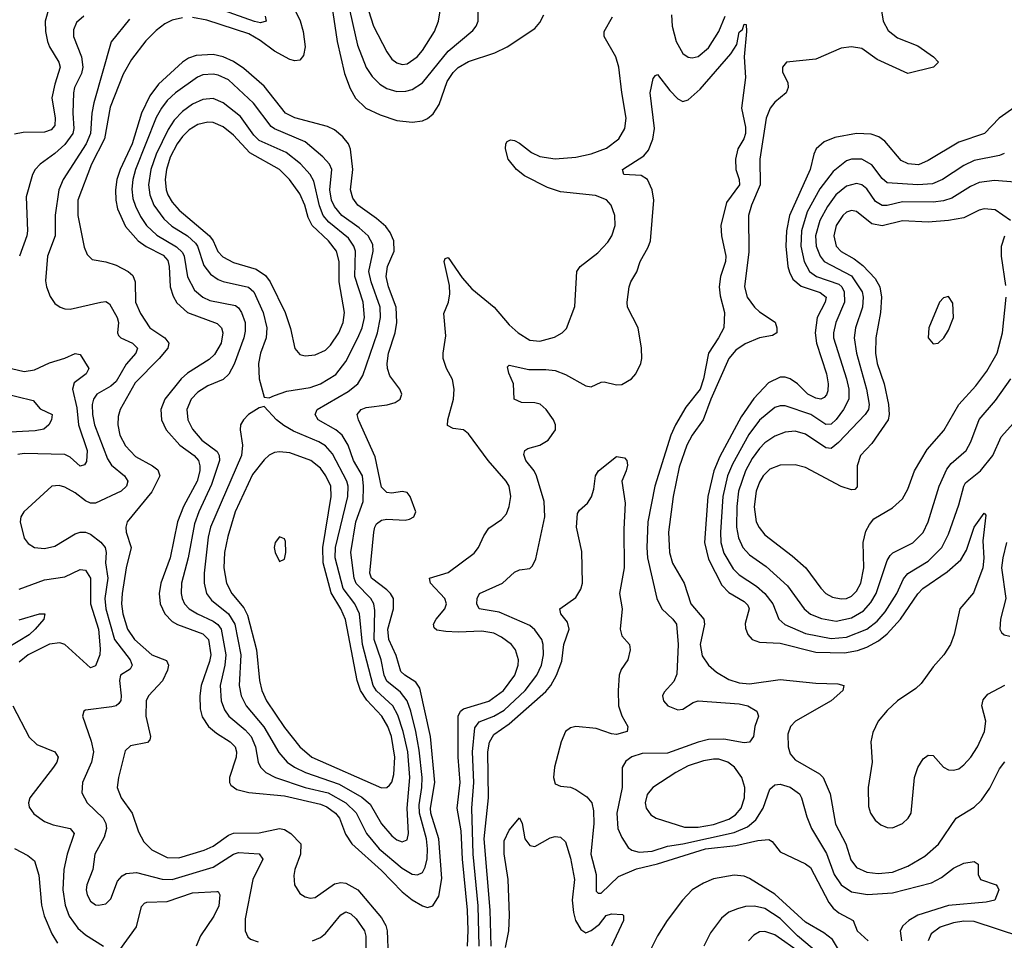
# Model space of a CAD drawing. Header units: inches. Extents: x 1649636 to 1815363, y 506543 to 641975.
# Tile 95 of 256: x 1684573 to 1688428, y 564213 to 567816. Entities that reach past the tile are written whole.
import ezdxf

# ---------------------------------------------------------------- set-up
doc = ezdxf.new("R2010")
doc.units = ezdxf.units.IN
doc.header["$MEASUREMENT"] = 0
doc.layers.add('B6586', color=7, linetype='Continuous')

msp = doc.modelspace()

# ---------------------------------------------------------------- linework, layer by layer
at = {"layer": 'B6586', "color": 5}
for points, elevation in [([(1685919.7, 567910), (1685958.4, 567790), (1686010, 567690.2), (1686030, 567661.8), (1686050, 567646.3), (1686070, 567640.4), (1686090, 567643.3), (1686129.1, 567670), (1686150, 567695.3), (1686197.1, 567770), (1686212.2, 567810), (1686218.8, 567850)], 560), ([(1685856.1, 567890), (1685896, 567716), (1685929.1, 567629.1), (1685952.9, 567592.9), (1685983.5, 567563.5), (1686010, 567546.1), (1686050, 567534.8), (1686084.6, 567535.4), (1686110, 567542.1), (1686150, 567568.8), (1686250, 567692.5), (1686346.6, 567773.4), (1686359.8, 567790), (1686367.7, 567810), (1686367.6, 567850)], 540), ([(1687942.1, 567882.1), (1687954.2, 567810), (1687973.3, 567773.3), (1688010, 567745), (1688090, 567713.6), (1688151.7, 567670), (1688170.4, 567649.6), (1688151, 567630), (1688050, 567605.8), (1687930, 567659.8), (1687870, 567702.5), (1687830, 567709), (1687790, 567703.9), (1687690, 567661.9), (1687576, 567650), (1687560.3, 567630), (1687560.3, 567610), (1687580.2, 567570), (1687582.4, 567550), (1687573.6, 567530), (1687530, 567493), (1687511.5, 567470), (1687496.1, 567430), (1687471.1, 567270), (1687471.8, 567170), (1687438.4, 567090), (1687426.7, 567050), (1687427.5, 566907.5), (1687410.6, 566770), (1687422, 566730), (1687450, 566690.9), (1687470, 566671.9), (1687531.3, 566631.3), (1687537.4, 566610), (1687537.1, 566590), (1687520.8, 566579.2), (1687470, 566570.3), (1687413.4, 566546.6), (1687377.3, 566522.7), (1687350.1, 566490), (1687278.5, 566330), (1687249.6, 566250), (1687206.4, 566190), (1687185.5, 566150), (1687155.3, 566064.7), (1687131.2, 565950), (1687113.2, 565810), (1687117.6, 565730), (1687128.5, 565688.5), (1687175, 565610), (1687200.9, 565530), (1687251.1, 565470), (1687253.7, 565450), (1687236.9, 565370), (1687245.8, 565325.8), (1687269.4, 565290), (1687301.4, 565261.4), (1687350, 565232.9), (1687390, 565219.7), (1687430, 565216.7), (1687550, 565233.8), (1687690, 565218.5), (1687776.8, 565216.8), (1687800.3, 565210), (1687796.6, 565190), (1687750.8, 565150), (1687610.8, 565070), (1687590.8, 565050), (1687581, 565019), (1687581.5, 564970), (1687590, 564942.4), (1687610, 564918.3), (1687704.2, 564864.2), (1687719.4, 564850), (1687745.9, 564785.9), (1687767.1, 564667.1), (1687808.4, 564590), (1687827.6, 564527.6), (1687850, 564497.8), (1687890, 564478.7), (1687934.4, 564474.4), (1687990, 564479.7), (1688050, 564502.5), (1688117.5, 564542.5), (1688170.6, 564589.4), (1688240.3, 564690), (1688310, 564733.4), (1688338.7, 564761.3), (1688371.4, 564808.6), (1688410, 564883.5), (1688430, 564910.8)], 480), ([(1684689.4, 567870), (1684672.9, 567810), (1684674, 567770), (1684682.1, 567730), (1684689.7, 567709.7), (1684725.9, 567650), (1684731.4, 567630), (1684710, 567563.5), (1684698.8, 567510), (1684712, 567430), (1684710, 567401.5), (1684695.6, 567384.4), (1684670, 567375.4), (1684586.2, 567373.8), (1684552.4, 567367.6)], 420), ([(1685650, 567854), (1685671.2, 567811.2), (1685682.2, 567770), (1685690.4, 567710), (1685684.4, 567675.6), (1685670, 567657.4), (1685650, 567654.5), (1685630, 567659.9), (1685570, 567692.2), (1685514.6, 567734.6), (1685470, 567760.1), (1685306.1, 567813.9), (1685250, 567823.8)], 480), ([(1685534, 567830), (1685538, 567810), (1685516, 567804), (1685491.7, 567808.3), (1685371.4, 567851.4)], 460), ([(1685794.7, 567870), (1685816.1, 567730), (1685844.6, 567604.6), (1685866.6, 567546.6), (1685888.3, 567508.3), (1685928, 567470), (1685983.7, 567443.7), (1686050, 567421.6), (1686110, 567414.6), (1686150, 567420.2), (1686170, 567429.3), (1686192.2, 567447.8), (1686215.9, 567484.1), (1686246.4, 567573.6), (1686270, 567609), (1686290, 567628.2), (1686330, 567652.7), (1686433.4, 567686.6), (1686482, 567710), (1686590, 567781.3), (1686610, 567804.4), (1686625.2, 567834.8)], 520), ([(1687125.5, 567834.5), (1687127.4, 567790), (1687143.4, 567730), (1687170, 567683.9), (1687190, 567669.3), (1687206, 567666), (1687230, 567671.7), (1687270, 567706), (1687310, 567769.3), (1687334.7, 567830)], 480), ([(1684823.6, 567830), (1684795.3, 567804.7), (1684783.7, 567776.3), (1684783, 567750), (1684815, 567670), (1684819.4, 567630), (1684814.4, 567605.6), (1684787.8, 567550), (1684783.4, 567530), (1684780.1, 567450), (1684784.4, 567390), (1684780.7, 567370), (1684750, 567327.8), (1684710, 567291.6), (1684652.2, 567250), (1684633.8, 567230), (1684623, 567210), (1684597.5, 567122.5), (1684603.3, 566990), (1684600.3, 566970), (1684572.3, 566890)], 440), ([(1685002.4, 567817.6), (1684931.5, 567728.5), (1684862.6, 567490), (1684855.1, 567450), (1684850.3, 567369.7), (1684832.7, 567330), (1684743.1, 567190), (1684725.4, 567150), (1684711.2, 567051.2), (1684712, 566970), (1684681.7, 566890), (1684673.9, 566793.9), (1684677, 566770), (1684691.9, 566731.9), (1684710, 566705.2), (1684730.6, 566690), (1684750, 566683.5), (1684770, 566683.2), (1684890, 566710.2), (1684910, 566712.3), (1684923.9, 566703.9), (1684954.6, 566650), (1684960.1, 566630), (1684955.2, 566590), (1684959.9, 566579.9), (1684968.2, 566570), (1685014.4, 566550), (1685033.4, 566530), (1685027.9, 566510), (1684990, 566467.1), (1684950, 566399.9), (1684930, 566381.5), (1684874.8, 566350), (1684861.6, 566330), (1684856.8, 566310), (1684857.4, 566270), (1684865.9, 566230), (1684916.7, 566096.7), (1684931.8, 566071.8), (1684983, 566030), (1684995.9, 566010), (1684990.8, 565990), (1684970.1, 565969.9), (1684870, 565923.4), (1684850, 565923), (1684830, 565932.2), (1684790, 565963.4), (1684750, 565985.7), (1684727.3, 565992.7), (1684699.1, 565990), (1684588.7, 565890), (1684576.9, 565870), (1684574.9, 565850), (1684590, 565786), (1684605.8, 565765.8), (1684630.8, 565750), (1684670, 565746.4), (1684710, 565755), (1684790, 565804), (1684810, 565810.2), (1684830, 565810.2), (1684850, 565802.7), (1684890, 565770.7), (1684907.9, 565750), (1684911.9, 565730), (1684908.6, 565690), (1684917.8, 565630), (1684906.6, 565550), (1684910.3, 565510), (1684944.3, 565390), (1685005.8, 565310), (1685013.7, 565290), (1685005.9, 565274.1), (1684967.8, 565250), (1684964.1, 565230), (1684970.5, 565169.5), (1684968.3, 565151.7), (1684960.6, 565139.4), (1684950, 565129.8), (1684933.5, 565126.5), (1684830, 565113.6), (1684824, 565110), (1684818.4, 565090), (1684852.3, 564992.3), (1684861.8, 564950), (1684854.4, 564910), (1684818.1, 564830), (1684815.5, 564790), (1684836.3, 564750), (1684899.8, 564690), (1684910.1, 564670), (1684912.8, 564650), (1684903.1, 564616.9), (1684866.6, 564550), (1684858.9, 564490), (1684835, 564430), (1684832.8, 564410), (1684836.8, 564390), (1684850, 564365.4), (1684870, 564352), (1684881, 564350), (1684910, 564354.7), (1684930, 564374.9), (1684955.9, 564444.2), (1684974.5, 564465.5), (1684990, 564473.9), (1685030, 564478.1), (1685130, 564452.4), (1685170, 564451.2), (1685330, 564498.8), (1685410, 564550.1), (1685430, 564556.8), (1685510.6, 564550.6), (1685524.2, 564530), (1685485.1, 564450), (1685456.2, 564296.2), (1685455.2, 564250), (1685466.4, 564226.4), (1685476.9, 564216.9), (1685506.3, 564206.3)], 460), ([(1685210, 567823.3), (1685170, 567813.4), (1685141, 567799), (1685106.5, 567773.5), (1685066.7, 567733.3), (1685010, 567660.2), (1684977.3, 567602.7), (1684926.7, 567473.3), (1684904.7, 567350), (1684854.1, 567250), (1684799.9, 567110), (1684800.3, 567050), (1684825.1, 566925.1), (1684837.1, 566897.1), (1684856.9, 566876.9), (1684910, 566868.4), (1684950, 566855.4), (1684997.6, 566830), (1685015.1, 566815.1), (1685025, 566790), (1685026.4, 566710), (1685045.4, 566665.4), (1685081.8, 566610), (1685141.5, 566570), (1685156.4, 566550), (1685152.5, 566530), (1685119, 566490), (1685025.1, 566394.8), (1684965.9, 566290), (1684957.8, 566262.2), (1684957.5, 566230), (1684965.4, 566190), (1684987.3, 566147.3), (1685025.9, 566105.9), (1685092.4, 566070), (1685113.4, 566053.4), (1685121.5, 566030), (1685090, 565967.9), (1684993.4, 565850), (1684988.4, 565830), (1684990.1, 565810), (1685008.6, 565750), (1684989, 565671), (1684973.6, 565570), (1684970.8, 565530), (1684975.9, 565490), (1684995.4, 565430), (1685022.1, 565390), (1685090, 565330.5), (1685147.1, 565307.1), (1685155, 565290), (1685152.1, 565270), (1685131.5, 565228.5), (1685077.6, 565170), (1685067.8, 565150), (1685067.2, 565090), (1685085.2, 565010), (1685082.8, 564997.2), (1685072.8, 564987.2), (1685006.6, 564973.4), (1684985.2, 564954.8), (1684959.1, 564850), (1684954.8, 564810), (1684970.2, 564770), (1685013.2, 564710), (1685037.4, 564637.4), (1685058.6, 564598.6), (1685090, 564566.9), (1685150, 564536.1), (1685195.5, 564535.5), (1685295.1, 564564.9), (1685330, 564580.5), (1685390, 564624.5), (1685410, 564631.5), (1685510, 564633), (1685590, 564649.7), (1685610, 564645.9), (1685634.2, 564630), (1685673, 564590), (1685671.7, 564550), (1685650.2, 564490.2), (1685646.2, 564466.2), (1685649.4, 564429.4), (1685670, 564395.3), (1685690, 564382.3), (1685710, 564378), (1685730, 564380.2), (1685805.9, 564434.2), (1685830, 564439.4), (1685850, 564436.6), (1685896.4, 564410), (1685990, 564300.8), (1686006.5, 564270), (1686011.3, 564250), (1686016.1, 564150)], 480), ([(1686326.4, 564190), (1686329.2, 564250.8), (1686326.8, 564330), (1686306.3, 564530), (1686300.8, 564640.8), (1686286, 564730), (1686298, 564830), (1686289.7, 564930), (1686290.3, 565090), (1686299.3, 565110), (1686310, 565118.9), (1686410, 565148.6), (1686467.3, 565190), (1686511.3, 565250), (1686524.3, 565290), (1686525.6, 565310), (1686514.5, 565350), (1686498.6, 565370), (1686459.5, 565399.5), (1686430, 565415), (1686382.8, 565422.8), (1686290, 565418.2), (1686240.9, 565420.9), (1686205.9, 565426), (1686195.4, 565435.4), (1686193, 565450), (1686203.6, 565470), (1686237.4, 565510), (1686244.3, 565530), (1686237.5, 565550), (1686181.4, 565610), (1686178, 565630), (1686250, 565652.6), (1686352.2, 565727.8), (1686369.9, 565750.1), (1686390, 565795.6), (1686410, 565825.2), (1686459.9, 565860.1), (1686478.5, 565881.5), (1686489.8, 565910), (1686496, 565950), (1686489.8, 565990), (1686478.2, 566010), (1686407.7, 566090), (1686330, 566195.4), (1686310, 566210.8), (1686270, 566215.8), (1686247.6, 566227.6), (1686249.2, 566250), (1686271.8, 566330), (1686274.5, 566370), (1686267.7, 566407.7), (1686244.6, 566450), (1686231.6, 566490), (1686230.7, 566510), (1686241.7, 566578.3), (1686234, 566666), (1686252.1, 566710), (1686257.7, 566742.3), (1686255.8, 566775.8), (1686234.7, 566870), (1686239.3, 566880.7), (1686250, 566885.3), (1686305.1, 566805.1), (1686342.7, 566762.7), (1686430.4, 566690.4), (1686490, 566620.9), (1686524.3, 566590), (1686570, 566561.1), (1686610, 566557), (1686667.1, 566572.9), (1686696.9, 566590), (1686713.4, 566606.6), (1686746.5, 566693.5), (1686754.2, 566830), (1686766.9, 566850), (1686837, 566903), (1686875.5, 566944.5), (1686891.7, 566970), (1686904.1, 567010), (1686902.9, 567050), (1686889.2, 567089.2), (1686871, 567111), (1686827.5, 567127.5), (1686690, 567141.6), (1686639.1, 567159.1), (1686550, 567205), (1686517.5, 567230), (1686485.3, 567270), (1686475, 567310), (1686476.4, 567330), (1686481.3, 567338.7), (1686494.7, 567345.3), (1686510, 567343.2), (1686530, 567332.6), (1686576.5, 567296.5), (1686610, 567279.8), (1686670, 567271.6), (1686750, 567278.1), (1686810, 567290.6), (1686870, 567312.9), (1686918.9, 567350), (1686942.6, 567390), (1686947.7, 567430), (1686930.4, 567530.4), (1686919.4, 567630), (1686907, 567670), (1686860.8, 567750), (1686860.8, 567770), (1686893.7, 567826.3)], 480), ([(1686371.7, 564190), (1686368.1, 564348.1), (1686348.8, 564550), (1686342.7, 564730), (1686351.1, 564830), (1686346.1, 564950), (1686355.2, 565044.8), (1686372, 565068), (1686430, 565089.4), (1686470, 565112.8), (1686551.5, 565190), (1686598.2, 565250), (1686615.6, 565290), (1686624, 565330), (1686623.1, 565370), (1686616.7, 565390), (1686590, 565427.7), (1686570, 565444.9), (1686450, 565497.3), (1686371.5, 565510), (1686362.9, 565530), (1686363.7, 565550), (1686372.8, 565570), (1686463.5, 565610), (1686510, 565653.1), (1686530, 565662.7), (1686570, 565667.6), (1686581.4, 565678.6), (1686593.9, 565706.1), (1686628.8, 565870), (1686626.2, 565930), (1686597, 566030), (1686587.4, 566050), (1686554.8, 566090), (1686546.4, 566113.6), (1686550.9, 566129.1), (1686563.1, 566136.9), (1686610, 566150.2), (1686642.4, 566170), (1686671.5, 566210), (1686671.1, 566230), (1686663.1, 566250), (1686634.8, 566290), (1686610.4, 566310.4), (1686590, 566316.8), (1686537.8, 566317.8), (1686509.6, 566330), (1686506.3, 566390), (1686487.5, 566432.5), (1686483, 566457), (1686490, 566464), (1686566, 566446), (1686632.9, 566447.1), (1686670, 566442.2), (1686710, 566427.1), (1686790, 566382.6), (1686810, 566378.5), (1686850, 566397), (1686861.7, 566398.3), (1686910, 566386.4), (1686930, 566388.4), (1686968.6, 566410), (1686985.8, 566430), (1687004.7, 566470), (1687008.6, 566490), (1687007.3, 566530), (1686994.5, 566610), (1686953.1, 566690), (1686952, 566710), (1686959.2, 566770), (1686966, 566790), (1686990, 566828.8), (1687002.2, 566870), (1687034.2, 566925.8), (1687042.7, 566950), (1687056.2, 567110), (1687049.9, 567150), (1687030.9, 567190.9), (1687005.8, 567205.8), (1686938, 567210), (1686933, 567230), (1687016.9, 567283.1), (1687035, 567305), (1687052.5, 567347.5), (1687057.9, 567390), (1687041.4, 567530), (1687053.8, 567586.2), (1687062.9, 567597.1), (1687070, 567600.7), (1687118, 567538), (1687150, 567505.8), (1687170, 567495.6), (1687190, 567502.5), (1687236.8, 567543.2), (1687357.6, 567682.4), (1687380.8, 567719.2), (1687390, 567767.3), (1687402.7, 567777.3), (1687410, 567798), (1687416.9, 567796.9), (1687419.3, 567770), (1687410.1, 567669.9), (1687414.4, 567590), (1687399.4, 567470), (1687414.5, 567394.5), (1687414.4, 567370), (1687408.6, 567350), (1687384.3, 567310), (1687375.1, 567270), (1687377.6, 567230), (1687390.1, 567190), (1687391, 567170), (1687340.3, 567099.7), (1687318, 567010), (1687320.7, 566970), (1687337.4, 566890), (1687336.4, 566870), (1687317.3, 566810), (1687311.6, 566770), (1687315.5, 566735.5), (1687332.2, 566670), (1687330.2, 566610.2), (1687309.6, 566570), (1687269.7, 566510), (1687250.3, 566410), (1687236.8, 566370), (1687181.2, 566298.8), (1687140.5, 566230), (1687123.1, 566190), (1687059.5, 565990), (1687032.7, 565850), (1687028.4, 565750), (1687031.4, 565710), (1687067.6, 565550), (1687087.8, 565510), (1687130.9, 565470), (1687144.4, 565450), (1687151.3, 565370), (1687145.8, 565254.2), (1687134.2, 565225.8), (1687096, 565184), (1687090.4, 565170), (1687094, 565150), (1687110.4, 565130), (1687150, 565114), (1687170, 565116.9), (1687210, 565143.1), (1687230, 565150.2), (1687390, 565138.3), (1687423.8, 565130), (1687459.3, 565110), (1687466.4, 565090), (1687451.1, 565050), (1687445.8, 565010), (1687430, 564987.9), (1687410, 564985.7), (1687330, 564999.9), (1687270, 564998.4), (1687230, 564988.4), (1687110, 564945), (1687010, 564944.2), (1686969.7, 564930.3), (1686945.8, 564914.2), (1686931.3, 564888.7), (1686931.4, 564810), (1686911, 564710), (1686914.7, 564650), (1686930, 564614.4), (1686955.9, 564575.9), (1686970, 564564.8), (1686997.9, 564557.9), (1687050, 564560.9), (1687110, 564581.1), (1687170, 564589.6), (1687370, 564635), (1687422.7, 564657.3), (1687456, 564684), (1687483.7, 564730), (1687510, 564803.6), (1687530, 564821.5), (1687550, 564823.5), (1687590, 564812.2), (1687626, 564786), (1687634.7, 564770), (1687655.3, 564695.3), (1687673, 564650), (1687731.7, 564551.7), (1687761.6, 564470), (1687790, 564429.5), (1687830, 564402.3), (1687892.4, 564392.4), (1687990, 564398.4), (1688142.7, 564437.3), (1688181.8, 564458.2), (1688230, 564494.3), (1688270, 564514), (1688310, 564520.7), (1688326, 564510), (1688325.5, 564470), (1688334.8, 564450), (1688396, 564430), (1688402, 564422), (1688407.3, 564410), (1688390.7, 564370), (1688357.8, 564362.2), (1688210, 564348.7), (1688090, 564311.4), (1688053.9, 564290), (1688031.3, 564268.7), (1688021.1, 564250), (1688026.1, 564210)], 460), ([(1688470, 567473.3), (1688407.7, 567430), (1688350.2, 567370), (1688250, 567336.7), (1688130, 567264.2), (1688092, 567248), (1688051.3, 567251.3), (1688024, 567264), (1687960.2, 567340.2), (1687937.1, 567357.1), (1687907.6, 567367.6), (1687850, 567370.5), (1687765, 567355), (1687722.5, 567337.5), (1687691.2, 567310), (1687682, 567290), (1687667.8, 567230), (1687587.2, 567050), (1687574.8, 566990), (1687573.4, 566930), (1687581.1, 566850), (1687587, 566827), (1687600.6, 566800.6), (1687632.7, 566772.7), (1687707.7, 566747.7), (1687730.6, 566730), (1687727.5, 566710), (1687696, 566650), (1687687.1, 566590), (1687693.2, 566550), (1687732, 566430), (1687738.8, 566390), (1687736.8, 566363.2), (1687732, 566348), (1687722.6, 566337.4), (1687710, 566330.5), (1687690, 566333.8), (1687659.2, 566350), (1687618.3, 566390), (1687590, 566410.4), (1687570, 566416.9), (1687550, 566416.4), (1687505.3, 566394.7), (1687447.1, 566332.9), (1687398.2, 566261.8), (1687314.5, 566105.5), (1687291, 566050), (1687267.3, 565950), (1687254.2, 565770), (1687270, 565703.8), (1687322.5, 565602.5), (1687350, 565573.5), (1687410, 565538.7), (1687424.3, 565524.2), (1687429.1, 565510), (1687413.2, 565453.1), (1687414.3, 565434.3), (1687423.5, 565410), (1687441.6, 565390), (1687470, 565379.1), (1687550, 565375.3), (1687690, 565339.9), (1687802.9, 565337.1), (1687853.2, 565346.8), (1687890, 565359.9), (1687935.2, 565384.8), (1687970, 565411.9), (1688021.5, 565470), (1688090, 565568.8), (1688109.9, 565590), (1688205, 565655), (1688257.9, 565702.1), (1688279.9, 565740.1), (1688310, 565830.2), (1688350, 565884), (1688356.2, 565876.2), (1688343.8, 565776.2), (1688348.1, 565708.1), (1688344.4, 565670), (1688307.5, 565572.5), (1688253.8, 565510), (1688231.5, 565410), (1688217.7, 565370), (1688192.2, 565330), (1688150, 565282.9), (1688102.7, 565217.3), (1688082.4, 565197.5), (1688010, 565149.2), (1687970, 565112.6), (1687935, 565070), (1687913.5, 565026.5), (1687905.3, 564990), (1687911.2, 564910), (1687895.6, 564810), (1687896.7, 564736.7), (1687904.4, 564710), (1687922.6, 564682.6), (1687944.5, 564664.5), (1687970, 564654.3), (1687990, 564652.7), (1688030, 564669.1), (1688052.5, 564690), (1688063.7, 564710), (1688076.9, 564850), (1688090, 564888.4), (1688110, 564922.5), (1688130, 564937.8), (1688150, 564936.3), (1688190.5, 564890.5), (1688210, 564880.3), (1688230, 564877.9), (1688250, 564884.1), (1688270, 564899.1), (1688297.8, 564930), (1688323.5, 564970), (1688351.3, 565030), (1688356.4, 565070), (1688340.2, 565130), (1688346.2, 565153.8), (1688364.3, 565175.7), (1688430, 565211)], 520), ([(1688428.4, 567291.6), (1688410, 567284.3), (1688310, 567265.1), (1688270, 567244.9), (1688186.7, 567190), (1688147, 567173), (1688090.1, 567169.9), (1687970, 567176.9), (1687950, 567193.7), (1687910, 567248.2), (1687870, 567269.9), (1687830, 567269.9), (1687810, 567263.1), (1687757.9, 567222.1), (1687706.3, 567153.7), (1687656.6, 567063.4), (1687633.8, 566990), (1687632.1, 566930), (1687644.1, 566870), (1687665.2, 566830), (1687693.1, 566810), (1687780, 566780), (1687792.7, 566770), (1687801.7, 566750), (1687802, 566710), (1687768.4, 566630), (1687759.7, 566590), (1687759.9, 566570), (1687810.7, 566410), (1687819, 566370), (1687819.9, 566330), (1687798.3, 566290), (1687770, 566251), (1687750, 566232.2), (1687730, 566232), (1687670.4, 566270.4), (1687570, 566304.8), (1687550, 566305), (1687530, 566297.9), (1687470, 566248.2), (1687428.3, 566191.7), (1687363.6, 566076.4), (1687344.3, 566030), (1687326.6, 565950), (1687317.3, 565810), (1687318.9, 565770), (1687330, 565728.4), (1687366.3, 565666.3), (1687390, 565642.4), (1687458.5, 565598.5), (1687491.1, 565570), (1687521.4, 565530), (1687545.7, 565470), (1687568.8, 565448.8), (1687650, 565413.9), (1687750, 565393.3), (1687810, 565398.9), (1687889.5, 565430.5), (1687930, 565461.6), (1687961.8, 565498.2), (1688006.9, 565570), (1688033.3, 565626.7), (1688050, 565647.8), (1688130, 565696.1), (1688184.1, 565750), (1688210, 565802), (1688250, 565917.4), (1688269.4, 565990), (1688277, 566003), (1688334.9, 566050), (1688383.6, 566110), (1688416.4, 566183.6), (1688476.1, 566250)], 540), ([(1688470, 567179.9), (1688390, 567186), (1688330, 567178), (1688296.6, 567163.4), (1688222.8, 567117.2), (1688190, 567106.8), (1688150, 567101), (1688030, 567102.4), (1687970, 567088.1), (1687950, 567088.3), (1687924.3, 567104.3), (1687890, 567153.9), (1687870, 567169.4), (1687850, 567174.8), (1687810, 567163.9), (1687769.2, 567130), (1687735.6, 567084.4), (1687705.6, 567030), (1687689.5, 566970), (1687691.1, 566930), (1687706.7, 566890), (1687723.4, 566870), (1687830, 566813.3), (1687872.3, 566750), (1687876.3, 566730), (1687872.7, 566690), (1687846, 566610), (1687840.3, 566570), (1687849.4, 566510), (1687888.4, 566370), (1687899.3, 566310), (1687896.9, 566290), (1687883.6, 566270), (1687779.7, 566160.3), (1687750, 566138.1), (1687730, 566139.6), (1687650, 566193.7), (1687610, 566205.4), (1687570, 566201.3), (1687530, 566186), (1687490, 566159), (1687470, 566137.9), (1687441.6, 566098.4), (1687414.6, 566050), (1687387.1, 565970), (1687380.8, 565910), (1687380.2, 565830), (1687387.7, 565787.7), (1687404.4, 565750), (1687430, 565721), (1687496, 565676), (1687579.5, 565599.5), (1687645, 565510), (1687670, 565489.1), (1687712.4, 565472.4), (1687770, 565461.8), (1687830, 565474.2), (1687877.3, 565502.7), (1687905.8, 565534.2), (1687926.2, 565570), (1687970, 565698.9), (1687981.2, 565718.8), (1687991.2, 565728.8), (1688070, 565768.1), (1688111, 565809), (1688130, 565850.3), (1688173.4, 565990), (1688203.7, 566056.3), (1688220.7, 566079.3), (1688279.2, 566130), (1688296.8, 566163.2), (1688330, 566251.1), (1688394.1, 566325.9), (1688454.5, 566410)], 560), ([(1688452, 567030), (1688392.1, 567072.1), (1688350, 567076.1), (1688330, 567070.5), (1688270, 567040.4), (1688210, 567029.5), (1688130, 567023.8), (1688030, 567028.7), (1687950, 567009.5), (1687910, 567016.6), (1687850, 567064.5), (1687830, 567069.2), (1687810, 567062), (1687795.9, 567050), (1687769.7, 567010), (1687761, 566970), (1687769.8, 566929.8), (1687790, 566908.7), (1687840.4, 566880.4), (1687874.1, 566854.1), (1687922.9, 566802.9), (1687941.1, 566770), (1687946.9, 566730), (1687943.8, 566670), (1687925.8, 566570), (1687923.5, 566510), (1687930.5, 566470), (1687958.5, 566390), (1687974.7, 566310), (1687978, 566270), (1687973.9, 566250), (1687910, 566157.6), (1687864.7, 566110), (1687852.8, 566070), (1687852.3, 565987.7), (1687843.5, 565976.5), (1687830, 565975.6), (1687790, 565988.8), (1687650, 566063.4), (1687610, 566073.9), (1687550, 566072.4), (1687510, 566056.3), (1687484.7, 566030), (1687470, 566005.6), (1687456.9, 565970), (1687448.9, 565908.9), (1687457.3, 565850), (1687467.9, 565827.9), (1687490, 565800.2), (1687597.6, 565717.6), (1687650.9, 565670.9), (1687710, 565590.2), (1687730, 565570.2), (1687755.8, 565555.8), (1687790, 565548.6), (1687810, 565550.8), (1687830, 565560.1), (1687850, 565579.4), (1687866, 565610), (1687878.8, 565670), (1687875.2, 565770), (1687886, 565814), (1687900.2, 565839.8), (1687917.5, 565862.5), (1687990, 565904.6), (1688030, 565940.3), (1688050, 565978.4), (1688076.8, 566050), (1688126.9, 566133.1), (1688192.1, 566207.9), (1688250, 566310.2), (1688316.9, 566383.1), (1688360.3, 566439.7), (1688399.9, 566510), (1688421, 566590), (1688435.3, 566730)], 580), ([(1688434.8, 566774.8), (1688418, 566890), (1688417.6, 566930), (1688429.9, 566970.1)], 580), ([(1684540.4, 566450), (1684590, 566439.2), (1684630, 566445), (1684690, 566472.8), (1684750, 566491.2), (1684790, 566509.3), (1684810, 566506), (1684842.8, 566450), (1684833.4, 566430), (1684785.8, 566394.2), (1684779.4, 566370), (1684796.6, 566296.6), (1684802.9, 566230), (1684836.7, 566130), (1684833.8, 566086.2), (1684826.7, 566073.3), (1684810, 566068.2), (1684770, 566103.2), (1684750, 566114.1), (1684590, 566118.3), (1684566, 566114)], 440), ([(1684432.5, 566372.5), (1684625, 566325), (1684652.6, 566292.6), (1684700.3, 566270), (1684696.9, 566250), (1684686.7, 566230), (1684666.6, 566213.4), (1684633.2, 566206.8), (1684510, 566199.9)], 420), ([(1686418.3, 564190), (1686415.2, 564330), (1686391.7, 564610), (1686408.9, 564770), (1686406.2, 564950), (1686412.4, 564987.6), (1686430, 565018), (1686490, 565059.3), (1686633.4, 565186.6), (1686652.8, 565210), (1686675, 565250), (1686695.2, 565304.8), (1686703.9, 565370), (1686724.3, 565430), (1686718, 565458), (1686691.2, 565490), (1686687.6, 565510), (1686750, 565554), (1686770, 565586.7), (1686776.8, 565610), (1686774.1, 565734.1), (1686753.6, 565830), (1686757.6, 565882.4), (1686764.5, 565895.5), (1686796.5, 565923.5), (1686811.4, 565948.6), (1686821.5, 565978.5), (1686827.8, 566030), (1686839.7, 566050), (1686910, 566106), (1686940.7, 566100.7), (1686950.5, 566090.5), (1686952.4, 566072.4), (1686948.2, 566050), (1686930.6, 566010), (1686943.4, 565923.4), (1686938, 565822), (1686940.1, 565670), (1686922.1, 565570), (1686932.5, 565510), (1686923.6, 565430), (1686930, 565403.7), (1686960.3, 565370), (1686962.8, 565350), (1686953.6, 565310), (1686927.6, 565272.4), (1686919.8, 565250), (1686916, 565190), (1686917.6, 565130), (1686930.6, 565090.6), (1686954.3, 565050), (1686952, 565030), (1686910, 565018.1), (1686890, 565020.2), (1686830, 565041.1), (1686750.2, 565049.8), (1686730, 565044.1), (1686709.4, 565030), (1686692.7, 564990), (1686667.1, 564890), (1686662.6, 564850), (1686670, 564824.4), (1686690, 564816), (1686730, 564811.5), (1686750, 564802.4), (1686793.9, 564773.9), (1686812.6, 564750), (1686819.5, 564719.5), (1686821.4, 564670), (1686809.1, 564550), (1686829.5, 564470), (1686830, 564404.7), (1686837.3, 564397.3), (1686850, 564397.3), (1686917.9, 564462.1), (1686987.9, 564492.1), (1687070, 564512.2), (1687258.7, 564570), (1687376.5, 564583.5), (1687463.4, 564603.3), (1687506.9, 564606.9), (1687518.7, 564598.7), (1687550, 564558.6), (1687650, 564511.6), (1687670, 564497.2), (1687740.8, 564360.8), (1687758.2, 564338.2), (1687780, 564320), (1687836.4, 564290), (1687851.8, 564250), (1687894.7, 564210)], 440), ([(1688437.3, 565770), (1688422, 565710), (1688417, 565670), (1688434.4, 565550), (1688414, 565470), (1688410.3, 565430), (1688416.9, 565416.9), (1688428.1, 565408.1), (1688450, 565402.4)], 540), ([(1684570, 565587.5), (1684670, 565623.1), (1684750, 565635.8), (1684810, 565663.8), (1684830, 565661.2), (1684850.4, 565630.4), (1684849.7, 565530), (1684880.8, 565430), (1684887.2, 565352.8), (1684886.3, 565330), (1684870, 565287.3), (1684850, 565279.3), (1684750, 565370.6), (1684730, 565376.8), (1684690, 565372.1), (1684606, 565330), (1684570, 565301)], 440), ([(1684570, 565466.4), (1684650, 565491), (1684670.5, 565490), (1684667.6, 565470), (1684632.8, 565430), (1684610, 565408.8), (1684523.6, 565356.4)], 420), ([(1684545.9, 565130), (1684610, 565007.7), (1684639.4, 564979.4), (1684710.6, 564950.6), (1684722.9, 564930), (1684717.8, 564910), (1684705, 564890), (1684611.8, 564770), (1684606.8, 564750), (1684610, 564734), (1684627.7, 564707.7), (1684670, 564677.8), (1684704.3, 564664.3), (1684770.1, 564650.1), (1684786.2, 564630), (1684758, 564550), (1684745.7, 564490), (1684742.2, 564410), (1684750.1, 564350), (1684767, 564307), (1684800.2, 564260.2), (1684830, 564234.6), (1684900.8, 564190)], 440), ([(1686475.7, 564184.3), (1686488.5, 564250), (1686491.3, 564311.3), (1686485.4, 564450), (1686469.2, 564550.8), (1686470, 564602), (1686490, 564644), (1686530, 564691.3), (1686540.7, 564670), (1686551.2, 564610), (1686570, 564583.6), (1686590, 564580.2), (1686650, 564613.5), (1686670, 564618.3), (1686690, 564616.5), (1686710, 564598.3), (1686730, 564534.4), (1686745.3, 564450), (1686736.4, 564370), (1686741.1, 564321.1), (1686749.6, 564289.6), (1686770, 564254.6), (1686790, 564242), (1686810, 564251.2), (1686843.7, 564276.3), (1686869.9, 564310), (1686890, 564316.3), (1686933.7, 564313.7), (1686937.3, 564310), (1686937.6, 564290), (1686890, 564189.6)], 420), ([(1684552.5, 564572.5), (1684604.6, 564544.6), (1684630, 564523.8), (1684647.8, 564467.8), (1684658.1, 564350), (1684668.4, 564308.4), (1684698.5, 564238.5), (1684721.2, 564201.2)], 420), ([(1687795.1, 564150), (1687755.6, 564215.6), (1687722, 564242), (1687650, 564283.6), (1687530, 564392.7), (1687430, 564454.9), (1687410, 564463), (1687370, 564468.1), (1687290, 564452.9), (1687250, 564436.5), (1687206.5, 564410), (1687167.7, 564370), (1687108, 564290), (1687070, 564229.6), (1687040.2, 564170)], 440), ([(1684965.1, 564174.9), (1685030, 564265.8), (1685050, 564344.4), (1685061.8, 564358.2), (1685070, 564362.3), (1685150, 564364.8), (1685250, 564398.9), (1685344, 564404), (1685350, 564403.1), (1685356.8, 564390), (1685352.2, 564347.8), (1685332.5, 564307.5), (1685280.9, 564230), (1685264.1, 564190)], 440), ([(1685719.5, 564210), (1685750, 564223.7), (1685770, 564239.4), (1685830, 564312.8), (1685850, 564324.3), (1685870, 564316.8), (1685890, 564297), (1685923.1, 564250), (1685928.7, 564228.7), (1685929.6, 564130)], 460), ([(1687701.4, 564161.4), (1687618.7, 564230), (1687550, 564297.8), (1687490, 564336.8), (1687450, 564346.6), (1687415.5, 564344.5), (1687383.7, 564336.3), (1687350, 564322.9), (1687320.5, 564299.5), (1687277.7, 564242.3), (1687251.7, 564190)], 460), ([(1688493.5, 564226.5), (1688310, 564286), (1688270, 564287.6), (1688230, 564281.5), (1688176.6, 564263.4), (1688142.2, 564237.8), (1688129.6, 564210)], 480), ([(1687630, 564163.5), (1687530, 564234), (1687490, 564246.9), (1687470, 564245.6), (1687447.5, 564232.5), (1687427.1, 564210)], 480)]:
    msp.add_lwpolyline(points, dxfattribs=dict(at, elevation=elevation))
for points, elevation in [([(1685330, 567679.8), (1685263.8, 567676.2), (1685234.3, 567665.7), (1685210.1, 567649.9), (1685116.8, 567563.2), (1685081.9, 567518.1), (1685049.7, 567450), (1685013.7, 567330), (1684965.8, 567230), (1684953.4, 567190), (1684947.3, 567150), (1684948.7, 567110), (1684955.8, 567075.8), (1684986.7, 567006.7), (1685036.9, 566950), (1685068.1, 566928.1), (1685134.1, 566894.1), (1685153, 566873), (1685158.3, 566850), (1685162, 566770), (1685173.7, 566733.7), (1685188.1, 566708.1), (1685230, 566669.7), (1685346.5, 566626.5), (1685362.5, 566610), (1685368.1, 566590), (1685361.4, 566550), (1685335.2, 566504.8), (1685314.5, 566485.5), (1685230, 566432.4), (1685205.3, 566410), (1685140.8, 566330), (1685125.6, 566290), (1685128, 566250), (1685146.3, 566210), (1685200.1, 566150), (1685256.2, 566110), (1685272.7, 566090), (1685278.7, 566070), (1685278.1, 566050), (1685267.2, 566010), (1685213.6, 565910), (1685190.8, 565850), (1685162.4, 565710), (1685124.9, 565610), (1685118.9, 565570), (1685122.3, 565530), (1685140.6, 565490), (1685170, 565459.9), (1685190, 565448.2), (1685290, 565412.5), (1685311.4, 565390), (1685320.5, 565330), (1685316.1, 565303.9), (1685283.3, 565210), (1685277.7, 565170), (1685279.1, 565119.1), (1685287.8, 565087.8), (1685311.5, 565050), (1685343.7, 565023.7), (1685396.8, 564990), (1685415.9, 564970), (1685421.8, 564950), (1685419.9, 564930), (1685394.2, 564850), (1685393.6, 564830), (1685400, 564820), (1685423.4, 564803.4), (1685470.5, 564790.5), (1685610, 564777.7), (1685750, 564745.9), (1685775.2, 564735.2), (1685808.7, 564710), (1685824.4, 564690), (1685848.5, 564628.5), (1685873.1, 564590), (1685990, 564485.9), (1686070, 564402.5), (1686110, 564370.6), (1686150, 564347.9), (1686170, 564341.5), (1686190, 564347.1), (1686214.2, 564385.8), (1686225.7, 564454.3), (1686214.4, 564610), (1686183.3, 564710), (1686181.6, 564730), (1686198.3, 564830), (1686181.5, 565010), (1686139.9, 565199.9), (1686123.3, 565223.3), (1686080.2, 565250), (1686065, 565265), (1686046.8, 565326.8), (1686017.8, 565390), (1686014.6, 565430), (1686036.1, 565510), (1686035.9, 565550), (1686024.7, 565570), (1686010, 565584.3), (1685950.4, 565630), (1685944.2, 565650), (1685959.7, 565810), (1685962.9, 565830), (1685970, 565842.3), (1685990, 565857.1), (1686010, 565861.5), (1686082.6, 565857.4), (1686099.6, 565860.4), (1686116.3, 565870), (1686124, 565890), (1686102.3, 565950), (1686090, 565965.1), (1686070, 565969.8), (1686030, 565962.9), (1686010, 565965.8), (1685990, 565986.4), (1685964.3, 566104.3), (1685898.8, 566250), (1685894.2, 566270), (1685909.8, 566290), (1685930, 566297.3), (1686011.4, 566308.6), (1686042.7, 566317.3), (1686062.6, 566330), (1686068.6, 566350), (1686060.8, 566370), (1686022.1, 566422.1), (1686012.4, 566450), (1686011.2, 566470), (1686016.7, 566510), (1686043.3, 566590), (1686049.6, 566630), (1686046.7, 566690), (1686016.7, 566770), (1686008, 566810), (1686013.2, 566850), (1686038.7, 566910), (1686038.2, 566950), (1686023.5, 566983.5), (1686005.8, 567005.8), (1685970, 567037.5), (1685897.3, 567090), (1685877.7, 567117.7), (1685867.8, 567150), (1685877.8, 567230), (1685868.5, 567308.5), (1685860.6, 567330), (1685837.5, 567357.5), (1685804.8, 567384.8), (1685778, 567398), (1685650, 567431), (1685613.4, 567450), (1685530, 567555.2), (1685450, 567624.5), (1685410, 567652.5), (1685370, 567670.6)], 520), ([(1685330, 567603.2), (1685290, 567599.7), (1685269.4, 567590.6), (1685182.7, 567530), (1685150, 567499.4), (1685127.4, 567470), (1685107.5, 567432.5), (1685026.7, 567230), (1685015.5, 567190), (1685011.8, 567151.8), (1685016.3, 567116.3), (1685026.1, 567086.1), (1685045.4, 567045.4), (1685068.8, 567010), (1685110, 566972.3), (1685186.6, 566926.6), (1685210, 566905.1), (1685217.3, 566890), (1685229.8, 566809.8), (1685257.2, 566757.2), (1685290, 566730.1), (1685317.1, 566717.1), (1685417.3, 566697.3), (1685430, 566688.6), (1685441.8, 566670), (1685455.3, 566630), (1685456.1, 566596.1), (1685450.9, 566570), (1685412.8, 566467.2), (1685392.1, 566427.9), (1685370, 566407.8), (1685310, 566382.4), (1685270, 566358.1), (1685244.7, 566330), (1685227.3, 566290), (1685231.3, 566250), (1685250, 566213), (1685286.4, 566170), (1685345.3, 566125.3), (1685353.8, 566110), (1685354.9, 566090), (1685324, 565996), (1685274.2, 565890), (1685257.6, 565842.4), (1685232.5, 565710), (1685205.9, 565610), (1685205, 565570), (1685209.1, 565550), (1685218.4, 565530), (1685236.6, 565510), (1685268.6, 565490), (1685330, 565461.8), (1685348.6, 565448.6), (1685361.4, 565430), (1685379.3, 565330), (1685376.1, 565290), (1685357.3, 565210), (1685361.5, 565150), (1685374.8, 565114.8), (1685391.2, 565090), (1685455.7, 565035.7), (1685479.5, 565010), (1685496.6, 564970), (1685506.2, 564910), (1685515.3, 564890), (1685536, 564870), (1685574.7, 564850), (1685691.1, 564811.1), (1685780.9, 564790), (1685849.2, 564750), (1685890.9, 564710.9), (1685931, 564631), (1685980.1, 564570), (1686070, 564495.1), (1686110, 564472), (1686130, 564468.8), (1686150, 564478.4), (1686160.8, 564499.2), (1686168.2, 564531.8), (1686169.6, 564570), (1686165.4, 564610), (1686138, 564710), (1686137.4, 564742.6), (1686147.8, 564810), (1686148.8, 564850), (1686137.4, 564957.4), (1686123.6, 565030), (1686104.5, 565110), (1686089.9, 565150), (1686064.2, 565184.2), (1686010, 565227.4), (1686000.2, 565250), (1685987.9, 565310), (1685960.8, 565390), (1685963.2, 565503.2), (1685958.9, 565530), (1685948.2, 565550), (1685890, 565609.5), (1685882.4, 565630), (1685869.9, 565730), (1685889.3, 565850), (1685917.7, 565930), (1685918.8, 565990), (1685914.5, 566030), (1685879.5, 566090), (1685859.2, 566150), (1685835.4, 566190), (1685810.5, 566210.5), (1685741.4, 566250), (1685729.8, 566270), (1685737.7, 566290), (1685859.5, 566360.5), (1685897, 566390), (1685916.3, 566423.7), (1685973.3, 566590), (1685986.2, 566650), (1685984.2, 566690), (1685948.8, 566790), (1685940.2, 566830), (1685956.3, 566910), (1685955.7, 566935.7), (1685937, 566970), (1685901.7, 567001.7), (1685833.5, 567050), (1685804.9, 567084.9), (1685794.3, 567110), (1685787.7, 567150), (1685794.4, 567230), (1685785.8, 567250), (1685759.6, 567279.6), (1685690, 567338.2), (1685570, 567389.1), (1685557.9, 567397.9), (1685488.4, 567488.4), (1685390, 567580.6), (1685350, 567599.2)], 540), ([(1685330, 567507.4), (1685290, 567503.1), (1685250, 567485.7), (1685210, 567455.9), (1685177.6, 567422.4), (1685154, 567386), (1685107.2, 567290), (1685086.5, 567230), (1685077.6, 567170), (1685081.8, 567130), (1685097.6, 567090), (1685136.7, 567036.7), (1685168, 567008), (1685230, 566969.3), (1685260.7, 566940.7), (1685269, 566929), (1685293.9, 566853.9), (1685320.2, 566820.2), (1685350, 566799.1), (1685370, 566791), (1685469.1, 566769.1), (1685490.1, 566750), (1685526.5, 566670), (1685540.7, 566610), (1685537.2, 566570), (1685516, 566510), (1685508.1, 566470), (1685510.1, 566410.1), (1685530, 566338.8), (1685550, 566335.8), (1685570, 566344.4), (1685618.8, 566361.2), (1685710, 566376.1), (1685750.8, 566390), (1685810, 566426.8), (1685850, 566477.7), (1685897.4, 566570), (1685913.3, 566610), (1685922.6, 566650), (1685917.4, 566710), (1685885.2, 566810), (1685887.5, 566910), (1685881.4, 566930), (1685860.3, 566960.3), (1685783.3, 567023.3), (1685760.7, 567050), (1685746.7, 567086.7), (1685724.4, 567184.4), (1685710.2, 567210.2), (1685672.1, 567252.1), (1685615.7, 567295.7), (1685510, 567343.1), (1685490, 567363.2), (1685437.2, 567437.2), (1685370, 567489.9)], 560), ([(1685310, 567415.1), (1685270, 567404.9), (1685235.8, 567384.2), (1685210, 567358.8), (1685189.4, 567330), (1685162.2, 567277.8), (1685147.6, 567230), (1685142.7, 567190), (1685146.6, 567150), (1685153.3, 567130), (1685170, 567101), (1685197.1, 567070), (1685315.5, 566970), (1685330.8, 566950), (1685349, 566909), (1685368, 566888), (1685410, 566865.1), (1685498.7, 566838.7), (1685535, 566815), (1685553.3, 566790), (1685612, 566670), (1685632.5, 566607.5), (1685650, 566528.4), (1685670, 566506), (1685690, 566500.6), (1685730, 566503.5), (1685770, 566522.7), (1685790, 566541.7), (1685822.7, 566590), (1685839.9, 566630), (1685844.1, 566670), (1685824.3, 566790), (1685824.3, 566870), (1685813.2, 566910), (1685781.9, 566950), (1685718, 567010), (1685702.2, 567042.2), (1685688.8, 567090), (1685670, 567133.7), (1685629.4, 567190), (1685590, 567229.9), (1685474.2, 567294.2), (1685410, 567363.4), (1685370, 567396.3), (1685330, 567413.2)], 580), ([(1688210, 566732.7), (1688190, 566727), (1688174.9, 566710), (1688132.9, 566610), (1688130.4, 566570), (1688150, 566547.4), (1688170, 566550.3), (1688190.9, 566570), (1688210, 566600.5), (1688229.7, 566650), (1688226.3, 566706.3)], 620), ([(1685530, 566301.2), (1685510, 566296.2), (1685468.5, 566270), (1685448.8, 566250), (1685436.9, 566230), (1685435.5, 566210), (1685445, 566150), (1685440.7, 566110), (1685319.9, 565830), (1685310.8, 565790), (1685294.8, 565650), (1685294.4, 565610), (1685304.1, 565570), (1685324.1, 565544.1), (1685390.5, 565490), (1685414.8, 565450), (1685438.2, 565330), (1685432.1, 565210), (1685439.4, 565170), (1685459.2, 565130), (1685528.5, 565048.5), (1685587.1, 564947.1), (1685620.1, 564910), (1685649.4, 564890), (1685691.7, 564870), (1685824.2, 564824.2), (1685912.6, 564772.6), (1685945.1, 564745.1), (1685990, 564668.8), (1686030, 564621.5), (1686050, 564605.6), (1686070, 564598.2), (1686090, 564605.8), (1686095.8, 564630), (1686089.9, 564730), (1686100.2, 564850), (1686092, 564950), (1686074.3, 565030), (1686053.4, 565093.4), (1686033.8, 565130), (1685970, 565189.2), (1685957.3, 565210), (1685915.5, 565370), (1685903.1, 565490), (1685885.1, 565530), (1685839.9, 565590), (1685807.6, 565710), (1685808.9, 565750), (1685857.1, 565950), (1685858.4, 565990), (1685853.3, 566010), (1685797.1, 566117.1), (1685770, 566148.4), (1685744.1, 566164.1), (1685645.2, 566205.2), (1685607.2, 566227.2), (1685578.4, 566250)], 560), ([(1685590, 566125), (1685570, 566121.6), (1685550, 566112), (1685530, 566093.7), (1685484.9, 566035.1), (1685417, 565890), (1685387.5, 565792.5), (1685375, 565730), (1685372.1, 565670), (1685382.4, 565610), (1685403.3, 565570), (1685450, 565513.9), (1685465.3, 565485.3), (1685499.7, 565350), (1685512.2, 565230), (1685520.5, 565190), (1685539.1, 565150), (1685610, 565045.9), (1685670.1, 564970), (1685716.8, 564930), (1685990, 564809), (1686010, 564810.2), (1686020.7, 564819.3), (1686030, 564831.7), (1686038.1, 564861.9), (1686041.9, 564930), (1686028.1, 565010), (1686014.1, 565050), (1685991.3, 565090), (1685932.1, 565152.1), (1685907.5, 565190), (1685894.3, 565230), (1685848.7, 565468.7), (1685830, 565509.9), (1685792, 565572), (1685760.4, 565690), (1685759.6, 565750), (1685793, 565950), (1685790.7, 565990), (1685771.5, 566030), (1685750, 566060.5), (1685713.2, 566090), (1685630, 566120.1)], 580), ([(1685590, 565792.3), (1685573, 565770), (1685569.2, 565750), (1685572.7, 565730), (1685590, 565694.8), (1685610, 565704.7), (1685614.5, 565730), (1685612.9, 565772.9), (1685610, 565784)], 620), ([(1687290, 564921.7), (1687250, 564914.6), (1687190, 564895.6), (1687142.3, 564870), (1687051.8, 564810), (1687030, 564782.9), (1687021.8, 564750), (1687025.8, 564730), (1687044.3, 564704.3), (1687065.5, 564690), (1687175.7, 564655.7), (1687230, 564656), (1687290, 564666.3), (1687350, 564687.1), (1687376.1, 564703.9), (1687397.4, 564730), (1687411.1, 564770), (1687412.6, 564810), (1687401, 564850), (1687371.9, 564890), (1687345.1, 564910), (1687310, 564921.1)], 480)]:
    msp.add_lwpolyline(points, close=True, dxfattribs=dict(at, elevation=elevation))

doc.saveas('drawing.dxf')
